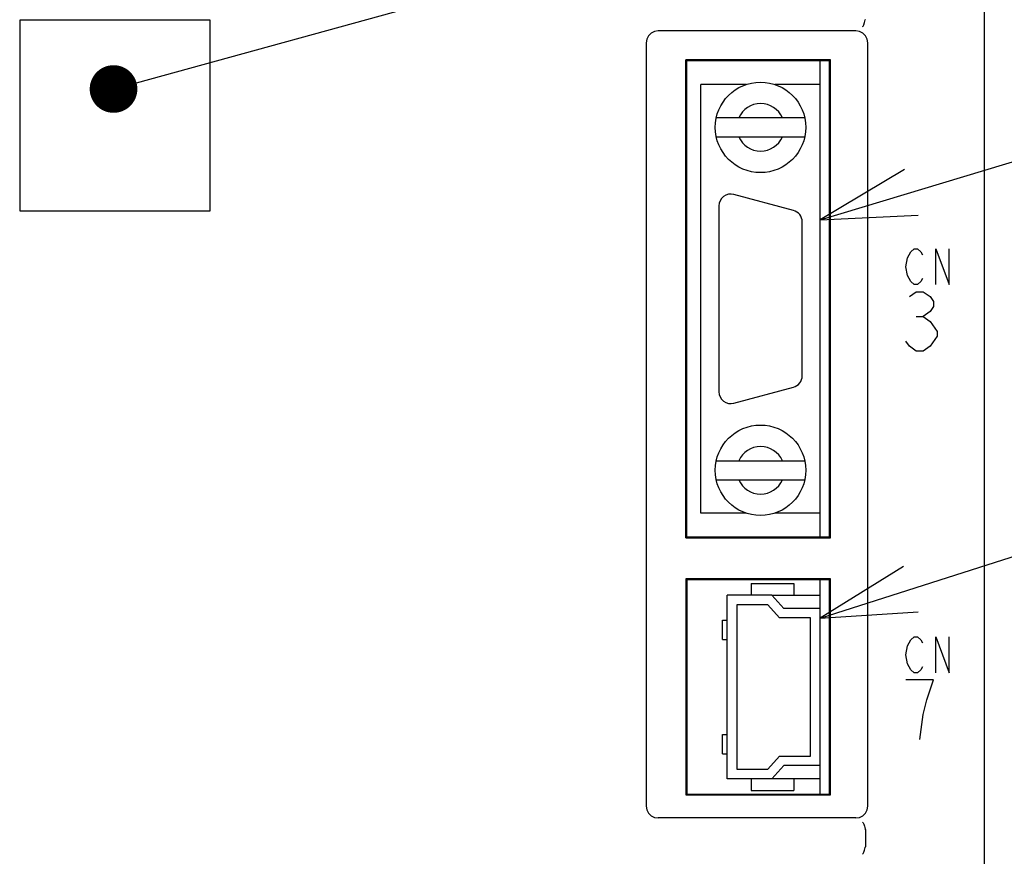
# Model space of a CAD drawing. Extents: x 61 to 816, y 33 to 560.
# Tile 6 of 20: x 440 to 481, y 372 to 408. Entities that reach past the tile are written whole.
import ezdxf

# ---------------------------------------------------------------- set-up
doc = ezdxf.new("R2010")
doc.units = 0
doc.header["$LTSCALE"] = 46.2
doc.layers.get('0').update_dxf_attribs({"linetype": 'CONTINUOUS'})
for name, color, linetype in [('ALL_AXIS', 7, 'CONTINUOUS'), ('ALL_CURVE', 7, 'CONTINUOUS'), ('ALL_FEATURES', 7, 'CONTINUOUS'), ('ALL_NOTE', 7, 'CONTINUOUS')]:
    doc.layers.add(name, color=color, linetype=linetype)

msp = doc.modelspace()

# ---------------------------------------------------------------- linework, layer by layer
at = {"color": 7, "linetype": 'CONTINUOUS'}
for p, q in [((471.077, 383.35), (473.1, 383.35)), ((473.1, 375.65), (471.077, 375.65))]:
    msp.add_line(p, q, dxfattribs=at)
at = {"layer": 'ALL_AXIS', "color": 7, "linetype": 'CONTINUOUS'}
for p, q in [((473.1, 385.8), (473.1, 405.8)), ((469.992, 404.8), (468.1, 404.8)), ((473.1, 404.8), (471.208, 404.8)), ((471.979, 399.513), (469.479, 400.183)), ((468.85, 399.7), (468.85, 391.9)), ((472.35, 392.57), (472.35, 399.03)), ((469.479, 391.417), (471.979, 392.087)), ((469.992, 386.8), (468.1, 386.8)), ((473.1, 386.8), (471.208, 386.8)), ((473.1, 382.8), (473.1, 384)), ((473.1, 375), (473.1, 376.2))]:
    msp.add_line(p, q, dxfattribs=at)
for centre, start, end in [((469.35, 399.7), 75, 180), ((471.85, 399.03), 0, 75), ((471.85, 392.57), 285, 360), ((469.35, 391.9), 180, 285)]:
    msp.add_arc(centre, 0.5, start, end, dxfattribs=at)
at = {"layer": 'ALL_CURVE', "color": 4, "linetype": 'CONTINUOUS'}
for p, q in [((476.775, 397.525), (476.914, 397.775)), ((476.914, 397.775), (477.053, 397.9)), ((477.053, 397.9), (477.193, 397.9)), ((477.193, 397.9), (477.332, 397.775)), ((477.332, 397.775), (477.402, 397.65)), ((477.959, 396.4), (477.959, 397.9)), ((477.959, 397.9), (478.516, 396.4)), ((478.516, 396.4), (478.516, 397.9)), ((476.705, 397.15), (476.775, 397.525)), ((476.775, 396.775), (476.705, 397.15)), ((476.914, 396.525), (476.775, 396.775)), ((477.053, 396.4), (476.914, 396.525)), ((477.193, 396.4), (477.053, 396.4)), ((477.332, 396.525), (477.193, 396.4)), ((477.402, 396.65), (477.332, 396.525)), ((476.85, 395.892), (477.14, 396.1)), ((477.14, 396.1), (477.431, 396.1)), ((477.431, 396.1), (477.721, 395.892)), ((477.721, 395.892), (477.866, 395.683)), ((477.866, 395.683), (477.866, 395.475)), ((477.721, 395.267), (477.431, 395.058)), ((477.866, 395.475), (477.721, 395.267)), ((477.14, 395.058), (477.431, 395.058)), ((477.431, 395.058), (477.721, 394.85)), ((477.721, 394.85), (478.011, 394.433)), ((478.011, 394.433), (478.011, 394.225)), ((476.85, 393.808), (476.705, 394.017)), ((478.011, 394.225), (477.721, 393.808)), ((477.14, 393.6), (476.85, 393.808)), ((477.431, 393.6), (477.14, 393.6)), ((477.721, 393.808), (477.431, 393.6)), ((476.914, 381.475), (477.053, 381.6)), ((477.053, 381.6), (477.193, 381.6)), ((477.193, 381.6), (477.332, 381.475)), ((477.959, 380.1), (477.959, 381.6)), ((477.959, 381.6), (478.516, 380.1)), ((478.516, 380.1), (478.516, 381.6)), ((476.705, 380.85), (476.775, 381.225)), ((476.775, 381.225), (476.914, 381.475)), ((477.332, 381.475), (477.402, 381.35)), ((476.775, 380.475), (476.705, 380.85)), ((476.914, 380.225), (476.775, 380.475)), ((477.402, 380.35), (477.332, 380.225)), ((477.053, 380.1), (476.914, 380.225)), ((477.193, 380.1), (477.053, 380.1)), ((477.332, 380.225), (477.193, 380.1)), ((477.866, 379.8), (476.705, 379.8)), ((477.576, 378.967), (477.866, 379.8)), ((477.431, 378.342), (477.576, 378.967)), ((477.286, 377.3), (477.431, 378.342))]:
    msp.add_line(p, q, dxfattribs=at)
at = {"layer": 'ALL_FEATURES', "color": 7, "linetype": 'CONTINUOUS'}
for p, q in [((480, 272.5), (480, 439)), ((439.5, 407.5), (439.5, 399.5)), ((447.5, 407.5), (439.5, 407.5)), ((447.5, 399.5), (447.5, 407.5)), ((474.6, 407.05), (466.3, 407.05)), ((465.8, 406.55), (465.8, 374.5)), ((475.1, 374.5), (475.1, 406.55)), ((467.465, 385.765), (467.465, 405.835)), ((473.535, 405.835), (467.465, 405.835)), ((467.465, 405.835), (467.5, 405.8)), ((467.5, 385.8), (467.5, 405.8)), ((473.5, 405.8), (467.5, 405.8)), ((473.535, 405.835), (473.5, 405.8)), ((473.5, 385.8), (473.5, 405.8)), ((473.535, 385.765), (473.535, 405.835)), ((468.1, 386.8), (468.1, 404.8)), ((473.1, 386.8), (473.1, 404.8)), ((472.457, 403.4), (468.743, 403.4)), ((468.743, 402.6), (472.457, 402.6)), ((439.5, 399.5), (447.5, 399.5)), ((468.743, 389), (472.457, 389)), ((468.743, 388.2), (472.457, 388.2)), ((467.465, 385.765), (467.5, 385.8)), ((467.465, 385.765), (473.535, 385.765)), ((467.5, 385.8), (473.5, 385.8)), ((473.535, 385.765), (473.5, 385.8)), ((467.465, 384.035), (467.465, 374.965)), ((473.535, 384.035), (467.465, 384.035)), ((467.465, 384.035), (467.5, 384)), ((467.5, 384), (467.5, 375)), ((473.5, 384), (467.5, 384)), ((473.535, 384.035), (473.5, 384)), ((473.5, 375), (473.5, 384)), ((473.535, 374.965), (473.535, 384.035)), ((470.2, 383.85), (470.2, 383.35)), ((470.2, 383.85), (472, 383.85)), ((472, 383.85), (472, 383.35)), ((469.2, 375.65), (469.2, 383.35)), ((471.077, 383.35), (469.2, 383.35)), ((471.077, 383.35), (471.577, 382.8)), ((469.6, 382.95), (469.6, 376.05)), ((470.9, 382.95), (469.6, 382.95)), ((471.4, 382.4), (470.9, 382.95)), ((473.1, 382.8), (471.577, 382.8)), ((473.1, 376.2), (473.1, 382.8)), ((472.7, 382.4), (471.4, 382.4)), ((472.7, 376.6), (472.7, 382.4)), ((469.01, 381.5), (469.01, 382.3)), ((469.01, 382.3), (469.2, 382.3)), ((469.01, 381.5), (469.2, 381.5)), ((469.01, 377.5), (469.2, 377.5)), ((469.01, 376.7), (469.01, 377.5)), ((469.01, 376.7), (469.2, 376.7)), ((470.9, 376.05), (471.4, 376.6)), ((471.4, 376.6), (472.7, 376.6)), ((471.577, 376.2), (471.077, 375.65)), ((473.1, 376.2), (471.577, 376.2)), ((469.6, 376.05), (470.9, 376.05)), ((471.077, 375.65), (469.2, 375.65)), ((470.2, 375.65), (470.2, 375.15)), ((472, 375.65), (472, 375.15)), ((467.465, 374.965), (467.5, 375)), ((467.465, 374.965), (473.535, 374.965)), ((467.5, 375), (473.5, 375)), ((470.2, 375.15), (472, 375.15)), ((473.535, 374.965), (473.5, 375)), ((474.6, 374), (466.3, 374)), ((475, 373.517), (475, 372.783))]:
    msp.add_line(p, q, dxfattribs=at)
for points in [[(474.885, 407.229), (474.91, 407.251), (474.94, 407.31), (474.971, 407.401), (474.998, 407.511)], [(474.998, 407.511), (474.999, 407.518), (475, 407.525), (475, 407.533)], [(466.3, 407.05), (466.145, 407.026), (466.006, 406.955), (465.895, 406.844), (465.824, 406.705), (465.8, 406.55)], [(475.1, 406.55), (475.076, 406.705), (475.005, 406.844), (474.894, 406.955), (474.755, 407.026), (474.6, 407.05)], [(465.8, 374.5), (465.824, 374.345), (465.895, 374.206), (466.006, 374.095), (466.145, 374.024), (466.3, 374)], [(474.6, 374), (474.755, 374.024), (474.894, 374.095), (475.005, 374.206), (475.076, 374.345), (475.1, 374.5)], [(474.885, 373.821), (474.91, 373.799), (474.94, 373.74), (474.971, 373.649), (474.998, 373.539)], [(475, 373.517), (475, 373.525), (474.999, 373.532), (474.998, 373.539)], [(474.885, 372.479), (474.91, 372.501), (474.94, 372.56), (474.971, 372.651), (474.998, 372.761)], [(474.998, 372.761), (474.999, 372.768), (475, 372.775), (475, 372.783)]]:
    msp.add_lwpolyline(points, dxfattribs=at)
for centre in [(470.6, 403), (470.6, 388.6)]:
    msp.add_circle(centre, 1.9, dxfattribs=at)
for centre, start, end in [((470.6, 403), 23.5782, 156.4218), ((470.6, 403), 203.5782, 336.4218), ((470.6, 388.6), 23.5782, 156.4218), ((470.6, 388.6), 203.5782, 336.4218)]:
    msp.add_arc(centre, 1, start, end, dxfattribs=at)
at = {"layer": 'ALL_NOTE', "color": 2, "linetype": 'CONTINUOUS'}
for p, q in [((444.404, 404.876), (494, 418.521)), ((473.1, 399.124), (494, 405.404)), ((473.1, 382.391), (494, 389.081))]:
    msp.add_line(p, q, dxfattribs=at)
at = {"layer": 'ALL_NOTE', "color": 2, "linetype": 'CONTINUOUS', "const_width": 1}
msp.add_lwpolyline([(442.94, 404.611, 1), (443.94, 404.611, 1)], format="xyb", close=True, dxfattribs=at)
at = {"layer": 'ALL_NOTE', "color": 2, "linetype": 'CONTINUOUS'}
for points in [[(476.643, 401.232), (473.1, 399.124), (477.219, 399.317)], [(476.605, 384.563), (473.1, 382.391), (477.214, 382.658)]]:
    msp.add_lwpolyline(points, dxfattribs=at)

doc.saveas('drawing.dxf')
